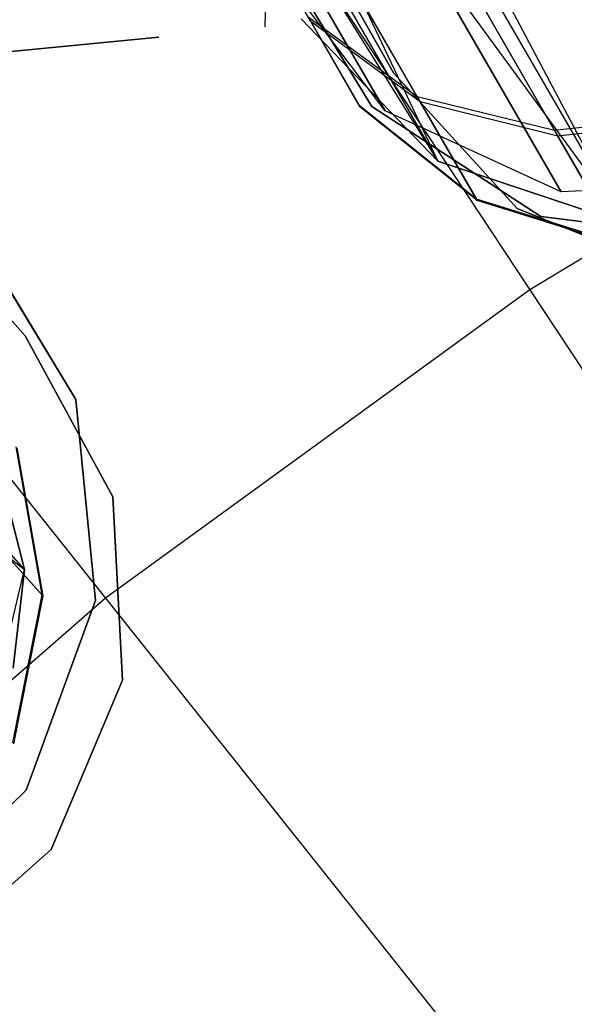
# Model space of a CAD drawing. Extents: x 0.3 to 7.1, y -3.38 to 3.38.
# Tile 239 of 256: x 2.79 to 2.93, y 1.01 to 1.25. Entities that reach past the tile are written whole.
import ezdxf

# ---------------------------------------------------------------- set-up
doc = ezdxf.new("R2010")
doc.units = 0
doc.header["$LTSCALE"] = 2.54
doc.layers.get('0').update_dxf_attribs({"linetype": 'CONTINUOUS'})

# ---------------------------------------------------------------- blocks, each defined once
blk = doc.blocks.new('SINGLES_AVVSTL_STL')
at = {"color": 0}
for p, q in [((2.85516, 1.35639, 61.33827), (2.93823, 1.1994, 61.34243)), ((2.85516, 1.35639, 61.33827), (2.93823, 1.1994, 61.34243)), ((2.84899, 1.35392, 61.34244), (2.93823, 1.1994, 61.34243)), ((2.84899, 1.35392, 61.34244), (2.93823, 1.1994, 61.34243)), ((2.82991, 1.34759, 61.36034), (2.89283, 1.21456, 61.37825)), ((2.82991, 1.34759, 61.36034), (2.89283, 1.21456, 61.37825)), ((2.82991, 1.34759, 61.36034), (2.93823, 1.1994, 61.34243)), ((2.82991, 1.34759, 61.36034), (2.93823, 1.1994, 61.34243)), ((2.81157, 1.34476, 61.3901), (2.89283, 1.21456, 61.37825)), ((2.81157, 1.34476, 61.3901), (2.89283, 1.21456, 61.37825)), ((2.81746, 1.34508, 61.37828), (2.89283, 1.21456, 61.37825)), ((2.81746, 1.34508, 61.37828), (2.89283, 1.21456, 61.37825)), ((2.82154, 1.3252, 5.1494), (2.91514, 1.1834, 5.30457)), ((2.82154, 1.3252, 5.1494), (2.91514, 1.1834, 5.30457)), ((2.88211, 1.23599, 54.83894), (2.83526, 1.31881, 54.83894)), ((2.83526, 1.31881, 54.63894), (2.88211, 1.23599, 54.63894)), ((2.83526, 1.31881, 54.63894), (2.88211, 1.23599, 54.63894)), ((2.88211, 1.23599, 54.83894), (2.83526, 1.31881, 54.83894)), ((2.88211, 1.23599, 20.47364), (2.83526, 1.3188, 20.47364)), ((2.83526, 1.3188, 20.27364), (2.88211, 1.23599, 20.27364)), ((2.83526, 1.3188, 20.27364), (2.88211, 1.23599, 20.27364)), ((2.88211, 1.23599, 20.47364), (2.83526, 1.3188, 20.47364)), ((2.86202, 1.24841, 54.62158), (2.83836, 1.28941, 54.56178)), ((2.86202, 1.24841, 54.62158), (2.83836, 1.28941, 54.56178)), ((2.86015, 1.27821, 54.91605), (2.88787, 1.2302, 54.84768)), ((2.86015, 1.27821, 54.91605), (2.88787, 1.2302, 54.84768)), ((2.8886, 1.22892, 54.60533), (2.86122, 1.27635, 54.53615)), ((2.8886, 1.22892, 54.60533), (2.86122, 1.27635, 54.53615)), ((2.89048, 1.27519, 54.93658), (2.92118, 1.22201, 54.86085)), ((2.89048, 1.27519, 54.93658), (2.92118, 1.22201, 54.86085)), ((2.922, 1.2206, 54.59245), (2.89167, 1.27312, 54.51583)), ((2.922, 1.2206, 54.59245), (2.89167, 1.27312, 54.51583)), ((2.85138, 1.26962, 61.72336), (2.85085, 1.24717, 61.72336)), ((2.87681, 1.22779, 61.72336), (2.85138, 1.26962, 61.72336)), ((2.85138, 1.26962, 61.52336), (2.87681, 1.22779, 61.52336)), ((2.85138, 1.26962, 61.52336), (2.87681, 1.22779, 61.52336)), ((2.87681, 1.22779, 61.72336), (2.85138, 1.26962, 61.72336)), ((2.88006, 1.22677, 20.29165), (2.857, 1.26671, 20.1967)), ((2.88006, 1.22677, 20.29165), (2.857, 1.26671, 20.1967)), ((2.857, 1.26671, 20.49216), (2.88006, 1.22677, 20.39721)), ((2.857, 1.26671, 20.49216), (2.88006, 1.22677, 20.39721)), ((2.88006, 1.22677, 20.29165), (2.85191, 1.26398, 20.30231)), ((2.88006, 1.22677, 20.39721), (2.85191, 1.26398, 20.38656)), ((2.88006, 1.22677, 20.29165), (2.85191, 1.26398, 20.30231)), ((2.88006, 1.22677, 20.39721), (2.85191, 1.26398, 20.38656)), ((2.9228, 1.20712, 20.28282), (2.89588, 1.25374, 20.17199)), ((2.9228, 1.20712, 20.28282), (2.89588, 1.25374, 20.17199)), ((2.89588, 1.25374, 20.51688), (2.9228, 1.20712, 20.40604)), ((2.89588, 1.25374, 20.51688), (2.9228, 1.20712, 20.40604)), ((2.85967, 1.24908, 61.75081), (2.89283, 1.21456, 61.75081)), ((2.89283, 1.21456, 61.37825), (2.85967, 1.24908, 61.42473)), ((2.89283, 1.21456, 61.37825), (2.85967, 1.24908, 61.42473)), ((2.85967, 1.24908, 61.75081), (2.89283, 1.21456, 61.75081)), ((2.88787, 1.2302, 54.84768), (2.86139, 1.24951, 54.83106)), ((2.86139, 1.24951, 54.83106), (2.87379, 1.22803, 54.75864)), ((2.88787, 1.2302, 54.84768), (2.86139, 1.24951, 54.83106)), ((2.86139, 1.24951, 54.83106), (2.87379, 1.22803, 54.75864)), ((2.8886, 1.22892, 54.60533), (2.86202, 1.24841, 54.62158)), ((2.87394, 1.22777, 54.69369), (2.86202, 1.24841, 54.62158)), ((2.8886, 1.22892, 54.60533), (2.86202, 1.24841, 54.62158)), ((2.87394, 1.22777, 54.69369), (2.86202, 1.24841, 54.62158)), ((3.02437, 1.24866, 5.30457), (2.91514, 1.1834, 5.30457)), ((3.02437, 1.24866, 5.30457), (2.91514, 1.1834, 5.30457)), ((2.82518, 1.24466, 61.72336), (2.58056, 1.22074, 61.72336)), ((2.58056, 1.22074, 61.52336), (2.82518, 1.24466, 61.52336)), ((2.69001, 1.23141, 61.72336), (2.82518, 1.24466, 61.72336)), ((2.69001, 1.23141, 61.52336), (2.82518, 1.24466, 61.52336)), ((2.72967, 1.24349, 54.83894), (2.79272, 1.17223, 54.83894)), ((2.79272, 1.17223, 54.63894), (2.72967, 1.24349, 54.63894)), ((2.72967, 1.24349, 54.83894), (2.79272, 1.17223, 54.83894)), ((2.79272, 1.17223, 54.63894), (2.72967, 1.24349, 54.63894)), ((2.72967, 1.24349, 20.47364), (2.79272, 1.17222, 20.47364)), ((2.79272, 1.17222, 20.27364), (2.72967, 1.24349, 20.27364)), ((2.72967, 1.24349, 20.47364), (2.79272, 1.17222, 20.47364)), ((2.79272, 1.17222, 20.27364), (2.72967, 1.24349, 20.27364)), ((2.70627, 1.24146, 5.1494), (2.81221, 1.10861, 5.30457)), ((2.70627, 1.24146, 5.1494), (2.81221, 1.10861, 5.30457)), ((2.79257, 1.11556, 61.35841), (2.68145, 1.23898, 61.35842)), ((2.79257, 1.11556, 61.35841), (2.68145, 1.23898, 61.35842)), ((2.67969, 1.23639, 61.35514), (2.79257, 1.11556, 61.35841)), ((2.67969, 1.23639, 61.35514), (2.79257, 1.11556, 61.35841)), ((2.9121, 1.2031, 54.83894), (2.88211, 1.23599, 54.83894)), ((2.88211, 1.23599, 54.63894), (2.9121, 1.2031, 54.63894)), ((2.88211, 1.23599, 54.83894), (2.88211, 1.23599, 54.63894)), ((2.88211, 1.23599, 54.63894), (2.9121, 1.2031, 54.63894)), ((2.88211, 1.23599, 54.83894), (2.88211, 1.23599, 54.63894)), ((2.9121, 1.2031, 54.83894), (2.88211, 1.23599, 54.83894)), ((2.9121, 1.2031, 20.47364), (2.88211, 1.23599, 20.47364)), ((2.88211, 1.23599, 20.27364), (2.9121, 1.2031, 20.27364)), ((2.88211, 1.23599, 20.47364), (2.88211, 1.23599, 20.27364)), ((2.88211, 1.23599, 20.27364), (2.9121, 1.2031, 20.27364)), ((2.88211, 1.23599, 20.47364), (2.88211, 1.23599, 20.27364)), ((2.9121, 1.2031, 20.47364), (2.88211, 1.23599, 20.47364)), ((2.92118, 1.22201, 54.86085), (2.88787, 1.2302, 54.84768)), ((2.88787, 1.2302, 54.84768), (2.90222, 1.20535, 54.7639)), ((2.88787, 1.2302, 54.84768), (2.90222, 1.20535, 54.7639)), ((2.92118, 1.22201, 54.86085), (2.88787, 1.2302, 54.84768)), ((2.90222, 1.20535, 54.7639), (2.87379, 1.22803, 54.75864)), ((2.87379, 1.22803, 54.75864), (2.87394, 1.22777, 54.69369)), ((2.90222, 1.20535, 54.7639), (2.87379, 1.22803, 54.75864)), ((2.87379, 1.22803, 54.75864), (2.87394, 1.22777, 54.69369)), ((2.90239, 1.20504, 54.68875), (2.87394, 1.22777, 54.69369)), ((2.90239, 1.20504, 54.68875), (2.87394, 1.22777, 54.69369)), ((2.91788, 1.20114, 61.72336), (2.87681, 1.22779, 61.72336)), ((2.87681, 1.22779, 61.52336), (2.91788, 1.20114, 61.52336)), ((2.87681, 1.22779, 61.52336), (2.91788, 1.20114, 61.52336)), ((2.87681, 1.22779, 61.52336), (2.87681, 1.22779, 61.72336)), ((2.91788, 1.20114, 61.72336), (2.87681, 1.22779, 61.72336)), ((2.87681, 1.22779, 61.52336), (2.87681, 1.22779, 61.72336)), ((2.922, 1.2206, 54.59245), (2.8886, 1.22892, 54.60533)), ((2.90239, 1.20504, 54.68875), (2.8886, 1.22892, 54.60533)), ((2.922, 1.2206, 54.59245), (2.8886, 1.22892, 54.60533)), ((2.90239, 1.20504, 54.68875), (2.8886, 1.22892, 54.60533)), ((2.9228, 1.20712, 20.28282), (2.88006, 1.22677, 20.29165)), ((2.9228, 1.20712, 20.40604), (2.88006, 1.22677, 20.39721)), ((2.88006, 1.22677, 20.39721), (2.88006, 1.22677, 20.29165)), ((2.9228, 1.20712, 20.28282), (2.88006, 1.22677, 20.29165)), ((2.88006, 1.22677, 20.39721), (2.88006, 1.22677, 20.29165)), ((2.9228, 1.20712, 20.40604), (2.88006, 1.22677, 20.39721)), ((2.95684, 1.22605, 54.86879), (2.92118, 1.22201, 54.86085)), ((2.95684, 1.22605, 54.86879), (2.92118, 1.22201, 54.86085)), ((2.9577, 1.22456, 54.58468), (2.922, 1.2206, 54.59245)), ((2.9577, 1.22456, 54.58468), (2.922, 1.2206, 54.59245)), ((2.92118, 1.22201, 54.86085), (2.93707, 1.19449, 54.76807)), ((2.92118, 1.22201, 54.86085), (2.93707, 1.19449, 54.76807)), ((2.93727, 1.19415, 54.68483), (2.922, 1.2206, 54.59245)), ((2.93727, 1.19415, 54.68483), (2.922, 1.2206, 54.59245)), ((2.66312, 1.21554, 61.3357), (2.79257, 1.11556, 61.35841)), ((2.66312, 1.21554, 61.3357), (2.79257, 1.11556, 61.35841)), ((2.89283, 1.21456, 61.75081), (2.93823, 1.1994, 61.75081)), ((2.93823, 1.1994, 61.34243), (2.89283, 1.21456, 61.37825)), ((2.89283, 1.21456, 61.37825), (2.89283, 1.21456, 61.75081)), ((2.93823, 1.1994, 61.34243), (2.89283, 1.21456, 61.37825)), ((2.89283, 1.21456, 61.75081), (2.93823, 1.1994, 61.75081)), ((2.89283, 1.21456, 61.37825), (2.89283, 1.21456, 61.75081)), ((2.97034, 1.20953, 20.27784), (2.9228, 1.20712, 20.28282)), ((2.97034, 1.20953, 20.41103), (2.9228, 1.20712, 20.40604)), ((2.97034, 1.20953, 20.27784), (2.9228, 1.20712, 20.28282)), ((2.97034, 1.20953, 20.41103), (2.9228, 1.20712, 20.40604)), ((2.9228, 1.20712, 20.40604), (2.9228, 1.20712, 20.28282)), ((2.9228, 1.20712, 20.40604), (2.9228, 1.20712, 20.28282)), ((2.93707, 1.19449, 54.76807), (2.90222, 1.20535, 54.7639)), ((2.90222, 1.20535, 54.7639), (2.90239, 1.20504, 54.68875)), ((2.90222, 1.20535, 54.7639), (2.90239, 1.20504, 54.68875)), ((2.93707, 1.19449, 54.76807), (2.90222, 1.20535, 54.7639)), ((2.93727, 1.19415, 54.68483), (2.90239, 1.20504, 54.68875)), ((2.93727, 1.19415, 54.68483), (2.90239, 1.20504, 54.68875)), ((2.95338, 1.18648, 54.83894), (2.9121, 1.2031, 54.83894)), ((2.9121, 1.2031, 54.63894), (2.95338, 1.18648, 54.63894)), ((2.9121, 1.2031, 54.63894), (2.95338, 1.18648, 54.63894)), ((2.9121, 1.2031, 54.63894), (2.9121, 1.2031, 54.83894)), ((2.95338, 1.18648, 54.83894), (2.9121, 1.2031, 54.83894)), ((2.9121, 1.2031, 54.63894), (2.9121, 1.2031, 54.83894)), ((2.95338, 1.18648, 20.47364), (2.9121, 1.2031, 20.47364)), ((2.9121, 1.2031, 20.27364), (2.95338, 1.18648, 20.27364)), ((2.9121, 1.2031, 20.27364), (2.95338, 1.18648, 20.27364)), ((2.9121, 1.2031, 20.27364), (2.9121, 1.2031, 20.47364)), ((2.95338, 1.18648, 20.47364), (2.9121, 1.2031, 20.47364)), ((2.9121, 1.2031, 20.27364), (2.9121, 1.2031, 20.47364)), ((2.96644, 1.19494, 61.72336), (2.91788, 1.20114, 61.72336)), ((2.91788, 1.20114, 61.52336), (2.96644, 1.19494, 61.52336)), ((2.91788, 1.20114, 61.52336), (2.96644, 1.19494, 61.52336)), ((2.91788, 1.20114, 61.52336), (2.91788, 1.20114, 61.72336)), ((2.96644, 1.19494, 61.72336), (2.91788, 1.20114, 61.72336)), ((2.91788, 1.20114, 61.52336), (2.91788, 1.20114, 61.72336)), ((2.77963, 1.19856, 61.72336), (2.80506, 1.15673, 61.72336)), ((2.80506, 1.15673, 61.52336), (2.77963, 1.19856, 61.52336)), ((2.80506, 1.15673, 61.52336), (2.77963, 1.19856, 61.52336)), ((2.77963, 1.19856, 61.72336), (2.80506, 1.15673, 61.72336)), ((2.91514, 1.1834, 5.30457), (2.81221, 1.10861, 5.30457)), ((2.91514, 1.1834, 5.30457), (2.81221, 1.10861, 5.30457)), ((2.91514, 1.1834, 5.30457), (3.01539, 1.03153, 5.4454)), ((2.91514, 1.1834, 5.30457), (3.01539, 1.03153, 5.4454)), ((2.79272, 1.17223, 54.83894), (2.81405, 1.13317, 54.83894)), ((2.81405, 1.13317, 54.63894), (2.79272, 1.17223, 54.63894)), ((2.79272, 1.17223, 54.63894), (2.79272, 1.17223, 54.83894)), ((2.79272, 1.17223, 54.63894), (2.79272, 1.17223, 54.83894)), ((2.81405, 1.13317, 54.63894), (2.79272, 1.17223, 54.63894)), ((2.79272, 1.17223, 54.83894), (2.81405, 1.13317, 54.83894)), ((2.79272, 1.17222, 20.47364), (2.81405, 1.13317, 20.47364)), ((2.81405, 1.13317, 20.27364), (2.79272, 1.17222, 20.27364)), ((2.79272, 1.17222, 20.27364), (2.79272, 1.17222, 20.47364)), ((2.79272, 1.17222, 20.27364), (2.79272, 1.17222, 20.47364)), ((2.81405, 1.13317, 20.27364), (2.79272, 1.17222, 20.27364)), ((2.79272, 1.17222, 20.47364), (2.81405, 1.13317, 20.47364)), ((2.79257, 1.11556, 61.75081), (2.78074, 1.16193, 61.75081)), ((2.78074, 1.16193, 61.40079), (2.79257, 1.11556, 61.35841)), ((2.79257, 1.11556, 61.75081), (2.78074, 1.16193, 61.75081)), ((2.78074, 1.16193, 61.40079), (2.79257, 1.11556, 61.35841)), ((2.80506, 1.15673, 61.72336), (2.80983, 1.10801, 61.72336)), ((2.80983, 1.10801, 61.52336), (2.80506, 1.15673, 61.52336)), ((2.80506, 1.15673, 61.52336), (2.80506, 1.15673, 61.72336)), ((2.80506, 1.15673, 61.52336), (2.80506, 1.15673, 61.72336)), ((2.80983, 1.10801, 61.52336), (2.80506, 1.15673, 61.52336)), ((2.80506, 1.15673, 61.72336), (2.80983, 1.10801, 61.72336)), ((2.79052, 1.14532, 54.76136), (2.7968, 1.10944, 54.76616)), ((2.79052, 1.14532, 54.76136), (2.7968, 1.10944, 54.76616)), ((2.79074, 1.14508, 54.69113), (2.79705, 1.10916, 54.68663)), ((2.79074, 1.14508, 54.69113), (2.79705, 1.10916, 54.68663)), ((2.77648, 1.132, 54.85482), (2.7968, 1.10944, 54.76616)), ((2.77648, 1.132, 54.85482), (2.7968, 1.10944, 54.76616)), ((2.81405, 1.13317, 54.83894), (2.81633, 1.08872, 54.83894)), ((2.81633, 1.08872, 54.63894), (2.81405, 1.13317, 54.63894)), ((2.81405, 1.13317, 54.63894), (2.81405, 1.13317, 54.83894)), ((2.81405, 1.13317, 54.63894), (2.81405, 1.13317, 54.83894)), ((2.81633, 1.08872, 54.63894), (2.81405, 1.13317, 54.63894)), ((2.81405, 1.13317, 54.83894), (2.81633, 1.08872, 54.83894)), ((2.81405, 1.13317, 20.47364), (2.81633, 1.08872, 20.47364)), ((2.81633, 1.08872, 20.27364), (2.81405, 1.13317, 20.27364)), ((2.81405, 1.13317, 20.27364), (2.81405, 1.13317, 20.47364)), ((2.81405, 1.13317, 20.27364), (2.81405, 1.13317, 20.47364)), ((2.81633, 1.08872, 20.27364), (2.81405, 1.13317, 20.27364)), ((2.81405, 1.13317, 20.47364), (2.81633, 1.08872, 20.47364)), ((2.79705, 1.10916, 54.68663), (2.77752, 1.13085, 54.59835)), ((2.79705, 1.10916, 54.68663), (2.77752, 1.13085, 54.59835)), ((2.78149, 1.06899, 61.75081), (2.79257, 1.11556, 61.75081)), ((2.78149, 1.06899, 61.75081), (2.79257, 1.11556, 61.75081)), ((2.79257, 1.11556, 61.35841), (2.78986, 1.0916, 61.34243)), ((2.78986, 1.0916, 61.34243), (2.79257, 1.11556, 61.75081)), ((2.78986, 1.0916, 61.34243), (2.79257, 1.11556, 61.75081)), ((2.79257, 1.11556, 61.35841), (2.78986, 1.0916, 61.34243)), ((2.79257, 1.11556, 61.35841), (2.79257, 1.11556, 61.75081)), ((2.79257, 1.11556, 61.35841), (2.79257, 1.11556, 61.75081)), ((2.81221, 1.10861, 5.30457), (2.71639, 1.0249, 5.30457)), ((2.81221, 1.10861, 5.30457), (2.71639, 1.0249, 5.30457)), ((2.7968, 1.10944, 54.76616), (2.78965, 1.07355, 54.76956)), ((2.7968, 1.10944, 54.76616), (2.78965, 1.07355, 54.76956)), ((2.79705, 1.10916, 54.68663), (2.78992, 1.07325, 54.68344)), ((2.79705, 1.10916, 54.68663), (2.78992, 1.07325, 54.68344)), ((2.80983, 1.10801, 61.72336), (2.79298, 1.06205, 61.72336)), ((2.79298, 1.06205, 61.52336), (2.80983, 1.10801, 61.52336)), ((2.79298, 1.06205, 61.52336), (2.80983, 1.10801, 61.52336)), ((2.80983, 1.10801, 61.72336), (2.79298, 1.06205, 61.72336)), ((2.7968, 1.10944, 54.76616), (2.79705, 1.10916, 54.68663)), ((2.7968, 1.10944, 54.76616), (2.79705, 1.10916, 54.68663)), ((2.80983, 1.10801, 61.52336), (2.80983, 1.10801, 61.72336)), ((2.80983, 1.10801, 61.52336), (2.80983, 1.10801, 61.72336)), ((2.81221, 1.10861, 5.30457), (2.92566, 0.96634, 5.4454)), ((2.81221, 1.10861, 5.30457), (2.92566, 0.96634, 5.4454)), ((2.81633, 1.08872, 54.83894), (2.79909, 1.04769, 54.83894)), ((2.79909, 1.04769, 54.63894), (2.81633, 1.08872, 54.63894)), ((2.79909, 1.04769, 54.63894), (2.81633, 1.08872, 54.63894)), ((2.81633, 1.08872, 54.83894), (2.79909, 1.04769, 54.83894)), ((2.81633, 1.08872, 20.47364), (2.79909, 1.04769, 20.47364)), ((2.79909, 1.04769, 20.27364), (2.81633, 1.08872, 20.27364)), ((2.79909, 1.04769, 20.27364), (2.81633, 1.08872, 20.27364)), ((2.81633, 1.08872, 20.47364), (2.79909, 1.04769, 20.47364)), ((2.81633, 1.08872, 54.63894), (2.81633, 1.08872, 54.83894)), ((2.81633, 1.08872, 54.63894), (2.81633, 1.08872, 54.83894)), ((2.81633, 1.08872, 20.27364), (2.81633, 1.08872, 20.47364)), ((2.81633, 1.08872, 20.27364), (2.81633, 1.08872, 20.47364)), ((2.79298, 1.06205, 61.72336), (2.75786, 1.02794, 61.72336)), ((2.75786, 1.02794, 61.52336), (2.79298, 1.06205, 61.52336)), ((2.75786, 1.02794, 61.52336), (2.79298, 1.06205, 61.52336)), ((2.79298, 1.06205, 61.72336), (2.75786, 1.02794, 61.72336)), ((2.79298, 1.06205, 61.52336), (2.79298, 1.06205, 61.72336)), ((2.79298, 1.06205, 61.52336), (2.79298, 1.06205, 61.72336)), ((2.79909, 1.04769, 54.83894), (2.76576, 1.0182, 54.83894)), ((2.76576, 1.0182, 54.63894), (2.79909, 1.04769, 54.63894)), ((2.76576, 1.0182, 54.63894), (2.79909, 1.04769, 54.63894)), ((2.79909, 1.04769, 54.83894), (2.76576, 1.0182, 54.83894)), ((2.79909, 1.04769, 20.47364), (2.76576, 1.0182, 20.47364)), ((2.76576, 1.0182, 20.27364), (2.79909, 1.04769, 20.27364)), ((2.76576, 1.0182, 20.27364), (2.79909, 1.04769, 20.27364)), ((2.79909, 1.04769, 20.47364), (2.76576, 1.0182, 20.47364)), ((2.79909, 1.04769, 54.63894), (2.79909, 1.04769, 54.83894)), ((2.79909, 1.04769, 54.63894), (2.79909, 1.04769, 54.83894)), ((2.79909, 1.04769, 20.27364), (2.79909, 1.04769, 20.47364)), ((2.79909, 1.04769, 20.27364), (2.79909, 1.04769, 20.47364))]:
    blk.add_line(p, q, dxfattribs=at)

msp = doc.modelspace()

# ---------------------------------------------------------------- block references
at = {"color": 0}
msp.add_blockref('SINGLES_AVVSTL_STL', (0, 0), dxfattribs=at)

doc.saveas('drawing.dxf')
